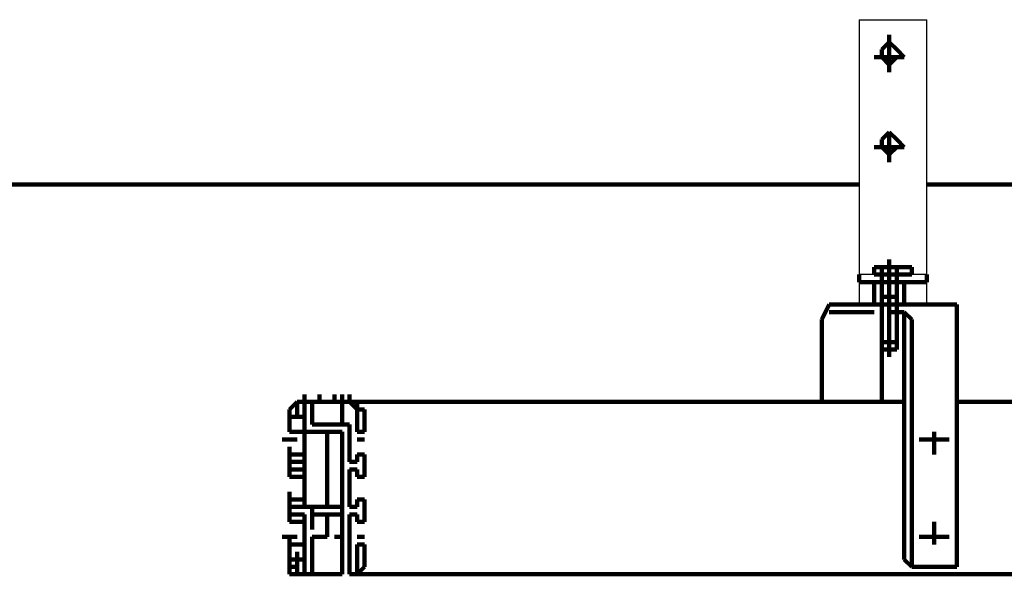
# Model space of a CAD drawing. Header units: inches. Extents: x -1901 to 7725, y 4299 to 7113.
# Tile 79 of 180: x 2287 to 2343, y 6136 to 6167. Entities that reach past the tile are written whole.
import ezdxf

# ---------------------------------------------------------------- set-up
doc = ezdxf.new("R2010")
doc.units = ezdxf.units.IN
doc.header["$MEASUREMENT"] = 0
doc.layers.add('at_Entity', color=7, linetype='Continuous')
doc.layers.add('at_Rect', color=7, linetype='Continuous')

msp = doc.modelspace()

# ---------------------------------------------------------------- linework, layer by layer
at = {"layer": 'at_Entity', "color": 7, "lineweight": 211}
for p, q in [((2336.487, 6165.919), (2336.487, 6163.81)), ((2336.487, 6165.496), (2336.063, 6165.076)), ((2336.911, 6165.076), (2336.487, 6165.496)), ((2337.33, 6164.653), (2335.64, 6164.653)), ((2336.063, 6165.076), (2336.063, 6164.653)), ((2336.063, 6164.653), (2336.487, 6164.229)), ((2336.487, 6164.229), (2336.911, 6164.653)), ((2337.33, 6164.653), (2336.911, 6165.076)), ((2336.911, 6164.653), (2337.33, 6164.653)), ((2336.487, 6160.429), (2336.063, 6160.005)), ((2336.487, 6160.429), (2336.487, 6158.738)), ((2336.911, 6160.005), (2336.487, 6160.429)), ((2336.063, 6160.005), (2336.063, 6159.586)), ((2337.33, 6159.586), (2336.911, 6160.005)), ((2337.33, 6159.586), (2335.64, 6159.586)), ((2336.063, 6159.586), (2336.487, 6159.162)), ((2336.487, 6159.162), (2336.911, 6159.586)), ((2336.911, 6159.586), (2337.33, 6159.586)), ((2334.797, 6157.471), (2241.87, 6157.471)), ((2431.528, 6157.471), (2338.597, 6157.471)), ((2336.487, 6147.757), (2336.487, 6153.248)), ((2335.64, 6152.405), (2335.64, 6152.824)), ((2335.64, 6152.824), (2337.754, 6152.824)), ((2336.063, 6152.824), (2335.64, 6152.824)), ((2336.063, 6152.405), (2336.063, 6152.824)), ((2337.754, 6152.824), (2336.063, 6152.824)), ((2336.911, 6152.824), (2336.911, 6152.405)), ((2337.754, 6152.824), (2337.754, 6152.405)), ((2334.797, 6152.405), (2334.797, 6151.981)), ((2334.797, 6151.981), (2338.597, 6151.981)), ((2336.063, 6152.405), (2335.64, 6152.405)), ((2335.64, 6150.714), (2335.64, 6151.981)), ((2336.063, 6152.405), (2336.063, 6151.138)), ((2336.911, 6152.405), (2336.063, 6152.405)), ((2336.911, 6151.138), (2336.911, 6152.405)), ((2337.754, 6152.405), (2336.911, 6152.405)), ((2337.33, 6151.981), (2337.33, 6150.714)), ((2338.597, 6151.981), (2338.597, 6152.405)), ((2336.063, 6151.138), (2336.063, 6151.557)), ((2336.911, 6151.138), (2336.911, 6151.557)), ((2336.063, 6151.138), (2336.063, 6149.447)), ((2336.911, 6151.138), (2336.063, 6151.138)), ((2336.063, 6151.138), (2336.063, 6149.447)), ((2336.911, 6149.447), (2336.911, 6151.138)), ((2336.911, 6148.176), (2336.911, 6151.138)), ((2333.106, 6150.714), (2332.687, 6149.871)), ((2333.53, 6150.714), (2333.106, 6150.714)), ((2335.64, 6150.29), (2333.106, 6150.29)), ((2333.53, 6150.714), (2339.444, 6150.714)), ((2337.33, 6150.29), (2336.487, 6150.29)), ((2337.33, 6150.29), (2336.911, 6150.29)), ((2337.754, 6149.871), (2337.33, 6150.29)), ((2337.33, 6150.29), (2337.33, 6149.871)), ((2340.287, 6150.714), (2339.444, 6150.714)), ((2340.287, 6149.871), (2340.287, 6150.714)), ((2332.687, 6149.871), (2332.687, 6145.223)), ((2337.33, 6136.352), (2337.33, 6149.871)), ((2337.754, 6149.871), (2337.754, 6135.928)), ((2340.287, 6135.928), (2340.287, 6149.871)), ((2336.063, 6148.176), (2336.063, 6149.447)), ((2336.063, 6149.447), (2336.063, 6148.6)), ((2336.063, 6149.447), (2336.063, 6145.223)), ((2336.911, 6148.176), (2336.911, 6149.447)), ((2336.063, 6148.6), (2336.063, 6148.176)), ((2336.911, 6148.6), (2336.063, 6148.6)), ((2336.063, 6148.176), (2336.911, 6148.176)), ((2302.696, 6144.8), (2303.119, 6145.223)), ((2303.119, 6145.223), (2303.539, 6145.223)), ((2303.119, 6144.8), (2303.119, 6145.223)), ((2303.119, 6145.223), (2303.539, 6145.223)), ((2303.119, 6144.8), (2303.119, 6145.223)), ((2303.539, 6145.223), (2303.539, 6145.647)), ((2303.539, 6145.223), (2303.539, 6145.647)), ((2303.539, 6145.223), (2303.539, 6145.647)), ((2303.539, 6145.223), (2304.386, 6145.223)), ((2303.539, 6145.223), (2303.539, 6144.8)), ((2303.962, 6145.223), (2304.386, 6145.223)), ((2303.962, 6143.952), (2303.962, 6145.223)), ((2304.386, 6145.223), (2304.386, 6145.647)), ((2304.386, 6145.223), (2305.229, 6145.223)), ((2305.229, 6145.223), (2304.386, 6145.223)), ((2305.229, 6145.223), (2305.229, 6145.647)), ((2305.229, 6145.223), (2305.653, 6145.223)), ((2305.229, 6145.223), (2305.653, 6145.223)), ((2305.653, 6145.223), (2305.653, 6145.647)), ((2305.653, 6145.223), (2305.653, 6145.647)), ((2305.653, 6143.952), (2305.653, 6145.223)), ((2305.653, 6145.223), (2306.072, 6145.223)), ((2305.653, 6145.223), (2337.33, 6145.223)), ((2305.653, 6144.8), (2305.653, 6145.223)), ((2305.653, 6145.223), (2306.072, 6145.223)), ((2306.072, 6145.223), (2306.072, 6145.647)), ((2306.072, 6145.223), (2306.496, 6145.223)), ((2306.072, 6145.223), (2306.496, 6144.8)), ((2306.496, 6145.223), (2306.496, 6144.8)), ((2306.496, 6144.8), (2306.496, 6145.223)), ((2332.687, 6145.223), (2335.64, 6145.223)), ((2340.287, 6145.223), (2369.855, 6145.223)), ((2302.696, 6144.376), (2302.696, 6144.8)), ((2302.696, 6144.376), (2302.696, 6144.8)), ((2303.119, 6144.376), (2303.119, 6144.8)), ((2303.539, 6144.376), (2303.539, 6144.8)), ((2305.653, 6143.952), (2305.653, 6144.8)), ((2306.496, 6144.376), (2306.496, 6144.8)), ((2306.496, 6144.8), (2306.92, 6144.8)), ((2306.92, 6144.8), (2306.92, 6144.376)), ((2302.696, 6143.533), (2302.696, 6144.376)), ((2303.539, 6144.376), (2302.696, 6144.376)), ((2302.696, 6143.533), (2302.696, 6144.376)), ((2303.119, 6144.376), (2303.539, 6144.376)), ((2303.539, 6143.952), (2303.539, 6144.376)), ((2303.539, 6143.952), (2303.539, 6144.376)), ((2306.496, 6144.376), (2306.496, 6143.533)), ((2306.92, 6144.376), (2306.92, 6143.533)), ((2302.696, 6143.533), (2302.696, 6143.952)), ((2303.539, 6143.533), (2303.539, 6143.952)), ((2303.962, 6143.952), (2305.653, 6143.952)), ((2305.653, 6143.952), (2306.072, 6143.952)), ((2306.072, 6143.533), (2306.072, 6143.952)), ((2302.272, 6143.109), (2303.119, 6143.109)), ((2302.696, 6143.533), (2303.539, 6143.533)), ((2303.539, 6143.533), (2305.653, 6143.533)), ((2303.539, 6141.842), (2303.539, 6143.533)), ((2303.539, 6143.109), (2303.539, 6143.533)), ((2303.539, 6139.309), (2303.539, 6143.109)), ((2304.805, 6139.309), (2304.805, 6143.533)), ((2305.653, 6143.109), (2305.653, 6143.533)), ((2305.653, 6139.309), (2305.653, 6143.109)), ((2306.072, 6141.842), (2306.072, 6143.533)), ((2306.496, 6143.533), (2306.92, 6143.533)), ((2306.496, 6143.109), (2306.92, 6143.109)), ((2338.178, 6143.109), (2339.864, 6143.109)), ((2339.021, 6142.266), (2339.021, 6143.533)), ((2302.696, 6142.266), (2302.696, 6142.685)), ((2302.696, 6140.999), (2302.696, 6142.266)), ((2302.696, 6141.842), (2302.696, 6142.266)), ((2302.696, 6142.266), (2303.539, 6142.266)), ((2306.496, 6142.266), (2306.92, 6142.266)), ((2306.496, 6141.842), (2306.496, 6142.266)), ((2306.92, 6140.999), (2306.92, 6142.266)), ((2302.696, 6141.842), (2303.539, 6141.842)), ((2302.696, 6140.999), (2302.696, 6141.419)), ((2302.696, 6141.419), (2303.539, 6141.419)), ((2302.696, 6140.999), (2302.696, 6141.419)), ((2303.539, 6140.999), (2303.539, 6141.419)), ((2306.072, 6141.842), (2306.496, 6141.842)), ((2306.072, 6141.419), (2306.496, 6141.419)), ((2306.072, 6139.309), (2306.072, 6141.419)), ((2306.496, 6140.999), (2306.496, 6141.419)), ((2302.696, 6140.999), (2303.539, 6140.999)), ((2303.539, 6139.309), (2303.539, 6140.999)), ((2306.496, 6140.999), (2306.92, 6140.999)), ((2302.696, 6139.733), (2302.696, 6140.157)), ((2302.696, 6138.461), (2302.696, 6139.733)), ((2302.696, 6139.309), (2302.696, 6139.733)), ((2302.696, 6139.733), (2303.539, 6139.733)), ((2303.539, 6139.309), (2303.539, 6139.733)), ((2305.653, 6139.309), (2305.653, 6139.733)), ((2306.496, 6139.733), (2306.92, 6139.733)), ((2306.496, 6139.309), (2306.496, 6139.733)), ((2306.92, 6138.461), (2306.92, 6139.733)), ((2302.696, 6139.309), (2303.539, 6139.309)), ((2303.539, 6139.309), (2305.653, 6139.309)), ((2303.962, 6138.885), (2303.962, 6139.309)), ((2305.653, 6138.885), (2305.653, 6139.309)), ((2306.072, 6139.309), (2306.496, 6139.309)), ((2302.696, 6138.461), (2302.696, 6138.885)), ((2302.696, 6138.461), (2302.696, 6138.885)), ((2303.539, 6138.885), (2302.696, 6138.885)), ((2303.539, 6136.352), (2303.539, 6138.885)), ((2304.805, 6138.885), (2303.962, 6138.885)), ((2303.962, 6138.885), (2303.962, 6138.042)), ((2304.805, 6138.042), (2304.805, 6138.885)), ((2304.805, 6138.885), (2305.653, 6138.885)), ((2304.805, 6138.885), (2304.805, 6138.042)), ((2305.653, 6138.042), (2305.653, 6138.885)), ((2306.496, 6138.885), (2306.072, 6138.885)), ((2306.072, 6138.885), (2306.072, 6135.928)), ((2306.496, 6138.461), (2306.496, 6138.885)), ((2302.696, 6138.461), (2303.539, 6138.461)), ((2303.962, 6138.042), (2303.962, 6138.461)), ((2304.805, 6138.042), (2304.805, 6138.461)), ((2304.805, 6137.619), (2304.805, 6138.042)), ((2305.653, 6138.042), (2305.653, 6138.461)), ((2305.653, 6137.619), (2305.653, 6138.042)), ((2306.496, 6138.461), (2306.92, 6138.461)), ((2339.021, 6137.195), (2339.021, 6138.461)), ((2302.272, 6137.619), (2303.119, 6137.619)), ((2302.696, 6137.195), (2302.696, 6137.619)), ((2303.962, 6135.928), (2303.962, 6137.619)), ((2303.962, 6137.619), (2304.386, 6137.619)), ((2304.386, 6137.619), (2303.962, 6137.619)), ((2304.805, 6137.619), (2304.386, 6137.619)), ((2304.386, 6137.619), (2304.805, 6137.619)), ((2305.229, 6137.619), (2305.653, 6137.619)), ((2305.653, 6137.619), (2305.229, 6137.619)), ((2305.653, 6137.619), (2305.653, 6135.928)), ((2306.496, 6137.619), (2306.92, 6137.619)), ((2338.178, 6137.619), (2339.864, 6137.619)), ((2302.696, 6137.195), (2302.696, 6136.352)), ((2302.696, 6136.352), (2302.696, 6137.195)), ((2302.696, 6137.195), (2303.539, 6137.195)), ((2306.496, 6137.195), (2306.92, 6137.195)), ((2306.496, 6136.352), (2306.496, 6137.195)), ((2306.92, 6136.352), (2306.92, 6137.195)), ((2302.696, 6136.352), (2303.539, 6136.352)), ((2302.696, 6135.509), (2302.696, 6136.352)), ((2303.119, 6136.352), (2303.119, 6136.776)), ((2303.119, 6136.352), (2303.539, 6136.352)), ((2303.119, 6135.928), (2303.119, 6136.352)), ((2303.539, 6136.352), (2303.539, 6136.776)), ((2303.539, 6136.352), (2303.539, 6135.928)), ((2306.496, 6136.352), (2306.496, 6136.776)), ((2306.496, 6135.928), (2306.496, 6136.352)), ((2306.92, 6136.352), (2306.92, 6135.928)), ((2337.754, 6135.928), (2337.33, 6136.352)), ((2303.119, 6135.928), (2302.696, 6135.928)), ((2303.119, 6135.509), (2303.119, 6135.928)), ((2303.539, 6135.509), (2303.539, 6135.928)), ((2303.539, 6135.509), (2303.539, 6135.928)), ((2303.539, 6135.509), (2303.539, 6135.928)), ((2303.539, 6135.509), (2303.539, 6135.928)), ((2303.962, 6135.509), (2303.962, 6135.928)), ((2305.653, 6135.928), (2305.653, 6135.509)), ((2305.653, 6135.509), (2305.653, 6135.928)), ((2305.653, 6135.509), (2305.653, 6135.928)), ((2306.072, 6135.509), (2306.072, 6135.928)), ((2306.072, 6135.509), (2306.072, 6135.928)), ((2306.072, 6135.928), (2306.072, 6135.509)), ((2306.072, 6135.509), (2306.072, 6135.928)), ((2306.072, 6135.509), (2306.072, 6135.928)), ((2306.92, 6135.928), (2306.496, 6135.509)), ((2306.496, 6135.928), (2306.496, 6135.509)), ((2337.754, 6135.928), (2340.287, 6135.928)), ((2303.539, 6135.509), (2302.696, 6135.509)), ((2303.539, 6135.509), (2303.119, 6135.509)), ((2303.539, 6135.509), (2304.386, 6135.509)), ((2304.386, 6135.509), (2303.962, 6135.509)), ((2304.386, 6135.509), (2305.229, 6135.509)), ((2305.229, 6135.509), (2304.386, 6135.509)), ((2305.229, 6135.509), (2305.653, 6135.509)), ((2305.653, 6135.509), (2305.229, 6135.509)), ((2306.072, 6135.509), (2370.279, 6135.509)), ((2306.496, 6135.509), (2306.072, 6135.509)), ((2306.496, 6135.509), (2306.072, 6135.509))]:
    msp.add_line(p, q, dxfattribs=at)
at = {"layer": 'at_Rect', "color": 7}
for p, q in [((2334.795, 6166.765), (2338.597, 6166.765)), ((2334.795, 6166.765), (2334.795, 6152.405)), ((2338.597, 6152.405), (2338.597, 6166.765)), ((2338.597, 6152.405), (2334.795, 6152.405)), ((2334.795, 6151.981), (2338.597, 6151.981)), ((2334.795, 6151.981), (2334.795, 6150.714)), ((2338.597, 6150.714), (2338.597, 6151.981)), ((2338.597, 6150.714), (2334.795, 6150.714))]:
    msp.add_line(p, q, dxfattribs=at)

doc.saveas('drawing.dxf')
